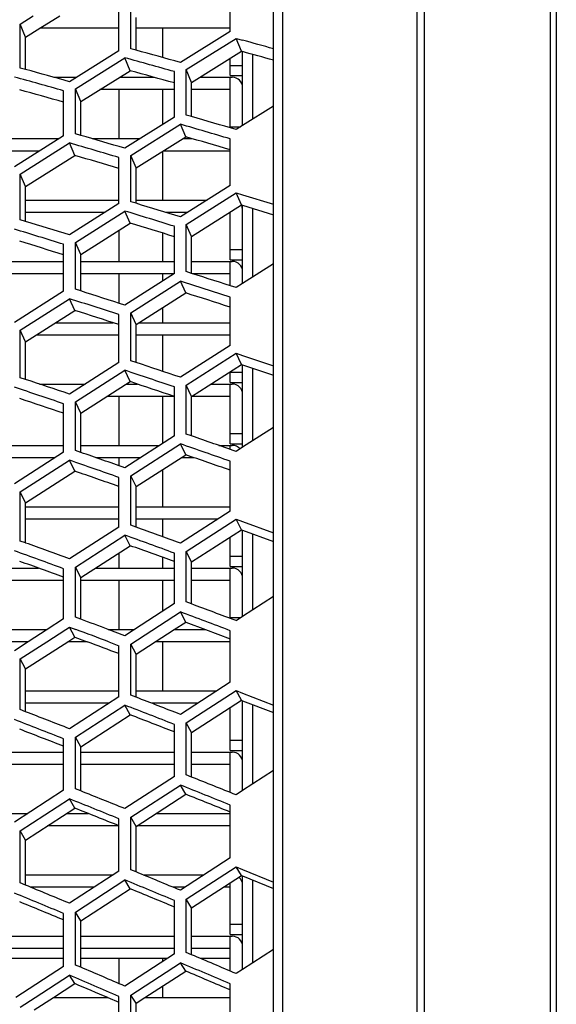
# Model space of a CAD drawing. Header units: millimetres. Extents: x 0 to 420, y -341 to 792.
# Tile 26 of 256: x 64.6 to 69.03, y 106.21 to 114.34. Entities that reach past the tile are written whole.
import ezdxf

# ---------------------------------------------------------------- set-up
doc = ezdxf.new("R2010")
doc.units = ezdxf.units.MM
doc.header["$LTSCALE"] = 23.1
doc.layers.get('0').update_dxf_attribs({"linetype": 'CONTINUOUS'})
doc.layers.add('06___PRT_ALL_SURFS', color=7, linetype='CONTINUOUS')

msp = doc.modelspace()

# ---------------------------------------------------------------- linework, layer by layer
at = {"color": 7, "linetype": 'Continuous'}
for p, q in [((68.9842, 123.5206), (68.9842, 61.667)), ((69.0345, 123.5638), (69.0345, 61.6238)), ((67.8854, 62.2517), (67.8854, 122.9359)), ((67.9446, 122.9524), (67.9446, 62.2352)), ((66.7745, 122.8659), (66.7745, 63.1815)), ((66.699, 62.4133), (66.699, 122.7743)), ((66.342, 114.2402), (66.342, 114.6086)), ((65.4239, 114.0798), (65.4239, 114.4455)), ((65.5219, 114.097), (65.5219, 114.4629)), ((64.6097, 114.3009), (64.7167, 114.3674)), ((64.6097, 113.9376), (64.6097, 114.3009)), ((64.6537, 114.192), (64.6097, 114.3009)), ((65.4239, 114.2654), (64.7722, 114.2654)), ((66.3429, 114.2654), (65.5659, 114.2654)), ((65.7855, 114.0238), (65.7855, 114.2654)), ((66.342, 114.2402), (65.9311, 113.9831)), ((65.9803, 113.9246), (66.3914, 114.182)), ((66.4354, 114.0753), (66.3914, 114.182)), ((66.3914, 114.182), (66.4449, 114.1672)), ((66.3914, 114.182), (66.4449, 114.1672)), ((65.4239, 114.0798), (65.0163, 113.8247)), ((65.5659, 114.0848), (65.5219, 114.097)), ((66.4449, 113.463), (66.4449, 114.0727)), ((65.0651, 113.7666), (65.4728, 114.0221)), ((65.5168, 113.9153), (65.4728, 114.0221)), ((66.3429, 113.8744), (66.3429, 114.0176)), ((66.5287, 113.5158), (66.5287, 114.0496)), ((64.6537, 113.9255), (64.6097, 113.9376)), ((65.8819, 113.5327), (65.8819, 113.9076)), ((65.9803, 113.5494), (65.9803, 113.9246)), ((66.0243, 113.8188), (65.9803, 113.9246)), ((66.3429, 113.9594), (66.4449, 113.9594)), ((64.887, 113.8608), (65.0739, 113.8608)), ((65.4294, 113.8608), (65.7141, 113.8608)), ((66.0915, 113.8608), (66.3599, 113.8608)), ((66.3429, 113.8744), (66.4449, 113.8744)), ((66.3429, 113.4435), (66.3429, 113.8608)), ((64.9674, 113.3776), (64.9674, 113.7497)), ((65.0651, 113.3942), (65.0651, 113.7666)), ((65.1091, 113.6608), (65.0651, 113.7666)), ((65.8819, 113.7588), (65.266, 113.7588)), ((65.4249, 113.3542), (65.4249, 113.7588)), ((65.7855, 113.472), (65.7855, 113.7588)), ((66.3429, 113.7588), (66.0243, 113.7588)), ((66.699, 113.6229), (66.4449, 113.463)), ((65.8819, 113.5327), (65.4728, 113.2749)), ((66.0243, 113.5366), (65.9803, 113.5494)), ((65.5219, 113.2149), (65.9311, 113.4731)), ((65.9751, 113.3695), (65.9311, 113.4731)), ((66.3429, 113.4528), (66.4287, 113.4528)), ((66.4449, 113.463), (66.3914, 113.4292)), ((66.4449, 113.463), (66.3914, 113.4292)), ((64.1991, 113.3542), (64.9302, 113.3542)), ((64.9674, 113.3776), (64.5609, 113.1216)), ((65.1091, 113.3814), (65.0651, 113.3942)), ((65.2025, 113.3542), (65.5986, 113.3542)), ((65.9507, 113.3542), (66.0278, 113.3542)), ((66.342, 112.9685), (66.342, 113.3523)), ((64.6097, 113.0621), (65.0163, 113.3184)), ((65.0603, 113.2148), (65.0163, 113.3184)), ((64.7682, 113.2522), (64.1991, 113.2522)), ((65.4239, 112.8175), (65.4239, 113.1985)), ((65.5219, 112.8336), (65.5219, 113.2149)), ((65.5659, 113.1123), (65.5219, 113.2149)), ((65.7855, 112.8476), (65.7855, 113.2504)), ((66.3429, 113.2522), (65.7884, 113.2522)), ((64.6097, 112.6836), (64.6097, 113.0621)), ((64.6537, 112.9594), (64.6097, 113.0621)), ((66.342, 112.9685), (65.9311, 112.7079)), ((65.9803, 112.6462), (66.3914, 112.907)), ((66.4354, 112.8066), (66.3914, 112.907)), ((66.3914, 112.907), (66.4449, 112.8906)), ((66.3914, 112.907), (66.4449, 112.8906)), ((66.4449, 112.8906), (66.699, 112.8125)), ((64.6537, 112.8476), (65.4239, 112.8476)), ((65.4239, 112.8175), (65.0163, 112.5589)), ((65.5659, 112.8202), (65.5219, 112.8336)), ((65.5659, 112.8202), (65.5219, 112.8336)), ((65.5659, 112.8476), (66.1512, 112.8476)), ((66.4449, 112.1583), (66.4449, 112.8037)), ((66.5287, 112.2118), (66.5287, 112.7782)), ((65.3105, 112.7456), (64.6537, 112.7456)), ((65.0651, 112.4977), (65.4728, 112.7565)), ((65.5168, 112.656), (65.4728, 112.7565)), ((65.9904, 112.7456), (65.809, 112.7456)), ((66.3429, 112.7456), (66.3388, 112.7456)), ((66.3429, 112.3546), (66.3429, 112.7481)), ((64.6537, 112.6702), (64.6097, 112.6836)), ((64.6537, 112.6702), (64.6097, 112.6836)), ((65.8819, 112.2404), (65.8819, 112.6302)), ((65.9803, 112.2561), (65.9803, 112.6462)), ((66.0243, 112.5467), (65.9803, 112.6462)), ((65.4249, 112.341), (65.4249, 112.5979)), ((65.7855, 112.341), (65.7855, 112.5739)), ((64.9674, 112.0949), (64.9674, 112.4818)), ((65.0651, 112.1105), (65.0651, 112.4977)), ((65.1091, 112.3982), (65.0651, 112.4977)), ((66.3429, 112.4396), (66.4449, 112.4396)), ((64.3425, 112.341), (64.9674, 112.341)), ((65.1091, 112.341), (65.8819, 112.341)), ((66.0243, 112.341), (66.3599, 112.341)), ((66.3429, 112.3546), (66.4449, 112.3546)), ((66.3429, 112.1399), (66.3429, 112.341)), ((66.699, 112.3202), (66.4449, 112.1583)), ((64.9674, 112.239), (64.1991, 112.239)), ((65.8796, 112.239), (65.1091, 112.239)), ((65.4249, 111.995), (65.4249, 112.239)), ((65.8819, 112.2404), (65.4728, 111.9795)), ((65.7855, 112.179), (65.7855, 112.239)), ((66.0243, 112.2421), (65.9803, 112.2561)), ((66.3429, 112.239), (66.0339, 112.239)), ((65.5219, 111.9164), (65.9311, 112.1776)), ((65.9751, 112.0804), (65.9311, 112.1776)), ((66.4449, 112.1583), (66.3914, 112.1242)), ((66.4449, 112.1583), (66.3914, 112.1242)), ((64.9674, 112.0949), (64.5609, 111.8358)), ((65.1091, 112.0964), (65.0651, 112.1105)), ((65.1091, 112.0964), (65.0651, 112.1105)), ((66.342, 111.6468), (66.342, 112.0452)), ((64.6097, 111.7732), (65.0163, 112.0326)), ((65.0603, 111.9354), (65.0163, 112.0326)), ((65.7855, 111.8344), (65.7855, 111.9599)), ((65.4239, 111.5056), (65.4239, 111.901)), ((65.5219, 111.5207), (65.5219, 111.9164)), ((65.5659, 111.8202), (65.5219, 111.9164)), ((64.9013, 111.8344), (65.376, 111.8344)), ((65.5881, 111.8344), (66.3429, 111.8344)), ((64.6097, 111.3804), (64.6097, 111.7732)), ((64.6537, 111.677), (64.6097, 111.7732)), ((65.4239, 111.7324), (64.7408, 111.7324)), ((66.3429, 111.7324), (65.5659, 111.7324)), ((65.7855, 111.4325), (65.7855, 111.7324)), ((66.342, 111.6468), (65.9311, 111.3835)), ((65.9803, 111.3187), (66.3914, 111.5822)), ((66.4354, 111.4883), (66.3914, 111.5822)), ((66.3914, 111.5822), (66.4449, 111.5643)), ((66.3914, 111.5822), (66.4449, 111.5643)), ((66.4449, 111.5643), (66.699, 111.4791)), ((65.4239, 111.5056), (65.0163, 111.2443)), ((65.5659, 111.506), (65.5219, 111.5207)), ((66.4449, 110.8058), (66.4449, 111.4852)), ((65.0651, 111.18), (65.4728, 111.4415)), ((65.5168, 111.3476), (65.4728, 111.4415)), ((66.3429, 111.3414), (66.3429, 111.4293)), ((66.3429, 111.4264), (66.4449, 111.4264)), ((66.5287, 110.8597), (66.5287, 111.4574)), ((64.6537, 111.3658), (64.6097, 111.3804)), ((64.6537, 111.3658), (64.6097, 111.3804)), ((64.7676, 111.3278), (65.1464, 111.3278)), ((65.4858, 111.3278), (65.5765, 111.3278)), ((65.9803, 110.9146), (65.9803, 111.3187)), ((66.0243, 111.2258), (65.9803, 111.3187)), ((66.1839, 111.3278), (66.3599, 111.3278)), ((66.3429, 111.3414), (66.4449, 111.3414)), ((66.3429, 110.8348), (66.3429, 111.3278)), ((65.8819, 111.2258), (65.3261, 111.2258)), ((65.4249, 110.8212), (65.4249, 111.2258)), ((65.7855, 110.838), (65.7855, 111.2258)), ((65.8819, 110.9), (65.8819, 111.3038)), ((66.3429, 111.2258), (66.0243, 111.2258)), ((64.9674, 110.7644), (64.9674, 111.1652)), ((65.0651, 110.7789), (65.0651, 111.18)), ((65.1091, 111.0871), (65.0651, 111.18)), ((65.8819, 110.9), (65.4728, 110.6367)), ((66.0243, 110.8994), (65.9803, 110.9146)), ((66.3429, 110.9198), (66.4449, 110.9198)), ((66.699, 110.9691), (66.4449, 110.8058)), ((64.1991, 110.8212), (64.9674, 110.8212)), ((65.1091, 110.8212), (65.7594, 110.8212)), ((65.5219, 110.5706), (65.9311, 110.8342)), ((65.9751, 110.7437), (65.9311, 110.8342)), ((66.2489, 110.8212), (66.3599, 110.8212)), ((66.3429, 110.8348), (66.4449, 110.8348)), ((66.3429, 110.7883), (66.3429, 110.8212)), ((64.9674, 110.7644), (64.5609, 110.5029)), ((65.1091, 110.7636), (65.0651, 110.7789)), ((65.1091, 110.7636), (65.0651, 110.7789)), ((66.4449, 110.8058), (66.3914, 110.7714)), ((66.4449, 110.8058), (66.3914, 110.7714)), ((64.8971, 110.7192), (64.1991, 110.7192)), ((64.6097, 110.4374), (65.0163, 110.6991)), ((65.0603, 110.6086), (65.0163, 110.6991)), ((65.601, 110.7192), (65.2369, 110.7192)), ((65.4249, 110.6535), (65.4249, 110.7192)), ((66.0459, 110.7192), (65.9369, 110.7192)), ((66.342, 110.2785), (66.342, 110.6904)), ((65.7855, 110.3146), (65.7855, 110.6221)), ((65.4239, 110.1474), (65.4239, 110.5563)), ((65.5219, 110.1614), (65.5219, 110.5706)), ((65.5659, 110.4811), (65.5219, 110.5706)), ((64.6097, 110.0312), (64.6097, 110.4374)), ((64.6537, 110.3479), (64.6097, 110.4374)), ((64.6537, 110.3146), (65.4239, 110.3146)), ((65.5659, 110.3146), (66.3429, 110.3146)), ((66.342, 110.2785), (65.9311, 110.0131)), ((65.4239, 110.2126), (64.6537, 110.2126)), ((66.2399, 110.2126), (65.5659, 110.2126)), ((65.7855, 110.0661), (65.7855, 110.2126)), ((65.9803, 109.9454), (66.3914, 110.2109)), ((66.4354, 110.1238), (66.3914, 110.2109)), ((66.3914, 110.2109), (66.4449, 110.1916)), ((66.3914, 110.2109), (66.4449, 110.1916)), ((66.4449, 110.1916), (66.699, 110.0995)), ((65.4239, 110.1474), (65.0163, 109.8841)), ((65.5659, 110.1456), (65.5219, 110.1614)), ((65.5659, 110.1456), (65.5219, 110.1614)), ((66.4449, 109.4087), (66.4449, 110.1204)), ((66.5287, 109.4629), (66.5287, 110.0903)), ((64.6537, 110.0154), (64.6097, 110.0312)), ((65.0651, 109.8168), (65.4728, 110.0804)), ((65.5168, 109.9933), (65.4728, 110.0804)), ((66.3429, 109.8216), (66.3429, 110.0644)), ((65.4249, 109.808), (65.4249, 109.9341)), ((65.8819, 109.5148), (65.8819, 109.9316)), ((65.9803, 109.5283), (65.9803, 109.9454)), ((66.0243, 109.8593), (65.9803, 109.9454)), ((65.7855, 109.808), (65.7855, 109.8964)), ((66.3429, 109.9066), (66.4449, 109.9066)), ((64.5183, 109.808), (64.76, 109.808)), ((64.9674, 109.3895), (64.9674, 109.8031)), ((65.0651, 109.4029), (65.0651, 109.8168)), ((65.1091, 109.7308), (65.0651, 109.8168)), ((65.229, 109.808), (65.8819, 109.808)), ((66.0243, 109.808), (66.3599, 109.808)), ((66.3429, 109.8216), (66.4449, 109.8216)), ((66.3429, 109.3923), (66.3429, 109.808)), ((64.9674, 109.706), (64.3595, 109.706)), ((65.8819, 109.706), (65.1091, 109.706)), ((65.4249, 109.3014), (65.4249, 109.706)), ((65.7855, 109.4523), (65.7855, 109.706)), ((66.3429, 109.706), (66.0243, 109.706)), ((66.0243, 109.5118), (65.9803, 109.5283)), ((66.0243, 109.5118), (65.9803, 109.5283)), ((66.699, 109.5731), (66.4449, 109.4087)), ((65.5219, 109.1808), (65.9311, 109.4461)), ((65.8819, 109.5148), (65.5526, 109.3014)), ((65.9751, 109.3625), (65.9311, 109.4461)), ((64.9674, 109.3895), (64.8314, 109.3014)), ((65.1091, 109.3864), (65.0651, 109.4029)), ((66.3429, 109.4), (66.4315, 109.4)), ((66.4449, 109.4087), (66.3914, 109.374)), ((64.1991, 109.3014), (64.8314, 109.3014)), ((64.8314, 109.3014), (64.6739, 109.1994)), ((64.8281, 109.1994), (64.9856, 109.3014)), ((64.9856, 109.3014), (65.0163, 109.3213)), ((65.0603, 109.2376), (65.0163, 109.3213)), ((65.0163, 109.3213), (65.0692, 109.3014)), ((65.0163, 109.3213), (65.0692, 109.3014)), ((65.4728, 109.2497), (65.3357, 109.3014)), ((65.3357, 109.3014), (65.5526, 109.3014)), ((65.5526, 109.3014), (65.4728, 109.2497)), ((65.8804, 109.3014), (66.1388, 109.3014)), ((66.342, 108.8669), (66.342, 109.2913)), ((64.6739, 109.1994), (64.3661, 109.1994)), ((64.6739, 109.1994), (64.5609, 109.1262)), ((64.6097, 109.0579), (64.8281, 109.1994)), ((65.1628, 109.1994), (65.001, 109.1994)), ((65.3399, 109.1994), (65.4239, 109.1676)), ((65.3399, 109.1994), (65.4239, 109.1676)), ((66.3429, 109.1994), (65.7225, 109.1994)), ((65.7855, 108.7948), (65.7855, 109.1994)), ((65.4239, 108.7463), (65.4239, 109.1676)), ((65.5219, 108.7592), (65.5219, 109.1808)), ((65.5659, 109.0982), (65.5219, 109.1808)), ((64.6097, 108.6394), (64.6097, 109.0579)), ((64.6537, 108.9753), (64.6097, 109.0579)), ((66.342, 108.8669), (65.9311, 108.6001)), ((64.6537, 108.7948), (65.4239, 108.7948)), ((65.5659, 108.7948), (66.2309, 108.7948)), ((65.9803, 108.5296), (66.3914, 108.7965)), ((66.4354, 108.7164), (66.3914, 108.7965)), ((66.3914, 108.7965), (66.4449, 108.7758)), ((65.4239, 108.7463), (65.0163, 108.4815)), ((65.5659, 108.7421), (65.5219, 108.7592)), ((66.4449, 108.7758), (66.699, 108.677)), ((66.4449, 107.9704), (66.4449, 108.7128)), ((64.6537, 108.6224), (64.6097, 108.6394)), ((65.3415, 108.6928), (64.6537, 108.6928)), ((65.0651, 108.4115), (65.4728, 108.6765)), ((65.5168, 108.5964), (65.4728, 108.6765)), ((66.0738, 108.6928), (65.693, 108.6928)), ((66.3429, 108.3018), (66.3429, 108.6566)), ((66.5287, 108.0249), (66.5287, 108.6805)), ((65.8819, 108.0881), (65.8819, 108.5169)), ((65.9803, 108.1005), (65.9803, 108.5296)), ((66.0243, 108.4505), (65.9803, 108.5296)), ((64.9674, 107.9734), (64.9674, 108.3989)), ((65.0651, 107.9856), (65.0651, 108.4115)), ((65.1091, 108.3325), (65.0651, 108.4115)), ((66.3429, 108.3868), (66.4449, 108.3868)), ((66.3429, 108.3018), (66.4449, 108.3018)), ((64.3124, 108.2882), (64.9674, 108.2882)), ((65.1091, 108.2882), (65.8819, 108.2882)), ((66.0243, 108.2882), (66.3599, 108.2882)), ((66.3429, 107.9551), (66.3429, 108.2882)), ((64.9674, 108.1862), (64.1991, 108.1862)), ((65.8819, 108.1862), (65.1091, 108.1862)), ((66.3429, 108.1862), (66.0243, 108.1862)), ((66.699, 108.1355), (66.4449, 107.9704)), ((65.8819, 108.0881), (65.4728, 107.8219)), ((66.0243, 108.0829), (65.9803, 108.1005)), ((64.9674, 107.9734), (64.5609, 107.709)), ((65.1091, 107.968), (65.0651, 107.9856)), ((65.5219, 107.7504), (65.9311, 108.0168)), ((65.9751, 107.9402), (65.9311, 108.0168)), ((64.6097, 107.638), (65.0163, 107.9025)), ((65.0603, 107.826), (65.0163, 107.9025)), ((66.4449, 107.9704), (66.3914, 107.9356)), ((66.342, 107.4154), (66.342, 107.8513)), ((64.3802, 107.7816), (64.6726, 107.7816)), ((64.9918, 107.7816), (65.1715, 107.7816)), ((65.4239, 107.3056), (65.4239, 107.7383)), ((65.5219, 107.3173), (65.5219, 107.7504)), ((65.5659, 107.6749), (65.5219, 107.7504)), ((65.7304, 107.7816), (66.3429, 107.7816)), ((65.4239, 107.6796), (64.8343, 107.6796)), ((66.3429, 107.6796), (65.5731, 107.6796)), ((64.6097, 107.2082), (64.6097, 107.638)), ((64.6537, 107.5626), (64.6097, 107.638)), ((66.342, 107.4154), (65.9311, 107.1478)), ((65.9803, 107.0747), (66.3914, 107.3425)), ((66.4354, 107.2696), (66.3914, 107.3425)), ((66.3914, 107.3425), (66.4449, 107.3204)), ((66.3914, 107.3425), (66.4449, 107.3204)), ((64.6537, 107.275), (65.3769, 107.275)), ((65.4239, 107.3056), (65.0163, 107.04)), ((65.5659, 107.2991), (65.5219, 107.3173)), ((65.6243, 107.275), (66.1263, 107.275)), ((66.4449, 107.3204), (66.699, 107.2151)), ((66.4449, 106.4944), (66.4449, 107.2657)), ((64.6537, 107.1901), (64.6097, 107.2082)), ((65.2204, 107.173), (64.6951, 107.173)), ((65.0651, 106.9675), (65.4728, 107.2332)), ((65.5168, 107.1603), (65.4728, 107.2332)), ((65.9697, 107.173), (65.8705, 107.173)), ((66.3429, 107.173), (66.2865, 107.173)), ((66.3429, 106.782), (66.3429, 107.2096)), ((66.5287, 106.549), (66.5287, 107.2312)), ((65.8819, 106.6235), (65.8819, 107.0632)), ((65.9803, 106.6347), (65.9803, 107.0747)), ((66.0243, 107.0029), (65.9803, 107.0747)), ((64.9674, 106.5196), (64.9674, 106.956)), ((65.0651, 106.5307), (65.0651, 106.9675)), ((65.1091, 106.8956), (65.0651, 106.9675)), ((66.3429, 106.867), (66.4449, 106.867)), ((64.1991, 106.7684), (64.9674, 106.7684)), ((65.1091, 106.7684), (65.8819, 106.7684)), ((66.0243, 106.7684), (66.3599, 106.7684)), ((66.3429, 106.782), (66.4449, 106.782)), ((66.3429, 106.4803), (66.3429, 106.7684)), ((64.9674, 106.6664), (64.1991, 106.6664)), ((65.8819, 106.6664), (65.1091, 106.6664)), ((65.8819, 106.6235), (65.4728, 106.3568)), ((66.0243, 106.616), (65.9803, 106.6347)), ((66.3429, 106.6664), (66.0243, 106.6664)), ((66.699, 106.6598), (66.4449, 106.4944)), ((64.9674, 106.5848), (64.1991, 106.5848)), ((64.9674, 106.5196), (64.5717, 106.2618)), ((65.1091, 106.512), (65.0651, 106.5307)), ((65.1091, 106.512), (65.0651, 106.5307)), ((65.8224, 106.5848), (65.1091, 106.5848)), ((65.4249, 106.3774), (65.4249, 106.5848)), ((65.5219, 106.2828), (65.9311, 106.5496)), ((65.7855, 106.5607), (65.7855, 106.5848)), ((65.9751, 106.4804), (65.9311, 106.5496)), ((66.3429, 106.5848), (66.0978, 106.5848)), ((64.7332, 106.2618), (65.0163, 106.4463)), ((65.0603, 106.377), (65.0163, 106.4463)), ((66.4449, 106.4944), (66.3914, 106.4596)), ((65.7855, 106.2618), (65.7855, 106.3573)), ((66.342, 105.9276), (66.342, 106.374)), ((65.4239, 105.8289), (65.4239, 106.2719)), ((65.5219, 105.8394), (65.5219, 106.2828)), ((65.5659, 106.2146), (65.5219, 106.2828)), ((64.6097, 106.1814), (64.7332, 106.2618)), ((64.8827, 106.2618), (65.3317, 106.2618)), ((65.6384, 106.2618), (66.3429, 106.2618))]:
    msp.add_line(p, q, dxfattribs=at)
for centre, radius, start, end in [((31.4805, -11.847), 130.775, 74.377038, 74.492605), ((36.2858, 8.2295), 109.8301, 74.340518, 74.538298), ((36.4179, 9.3978), 108.5837, 74.255499, 74.479631), ((39.8019, 23.8504), 93.4405, 74.344991, 74.575756), ((39.8705, 24.6767), 92.5411, 74.264469, 74.525771), ((66.3599, 113.7758), 0.085, 0, 90), ((31.4125, -5.4481), 123.9167, 73.603835, 73.780683), ((31.6355, -3.9513), 122.3302, 73.518188, 73.718771), ((36.2723, 14.2768), 103.2148, 73.566036, 73.776433), ((36.3976, 15.3023), 102.1087, 73.484884, 73.723287), ((31.7991, 2.2842), 115.5785, 72.823627, 73.013037), ((66.3599, 112.7626), 0.085, 7.56371, 30.15263), ((32.0051, 3.5838), 114.1874, 72.741865, 72.956665), ((36.3948, 20.457), 96.3585, 72.751046, 73.003955), ((36.2771, 19.5557), 97.3424, 72.828203, 73.051444), ((66.3599, 112.256), 0.085, 0, 90), ((25.9954, -13.0853), 131.5647, 72.118879, 72.28678), ((26.3209, -11.3947), 129.7655, 72.036527, 72.227135), ((32.1631, 8.972), 108.2594, 72.080238, 72.282439), ((32.3526, 10.1033), 107.035, 72.002488, 72.231746), ((26.9008, -4.3926), 122.178, 71.370086, 71.550736), ((27.1942, -2.9399), 120.6166, 71.291759, 71.496783), ((32.4988, 14.7613), 101.8154, 71.374748, 71.58993), ((66.3599, 111.2428), 0.085, 0, 90), ((32.6727, 15.7486), 100.7337, 71.301113, 71.545023), ((19.9917, -21.7153), 140.3768, 70.698649, 70.857325), ((20.4415, -19.7945), 138.3227, 70.619761, 70.800075), ((66.3599, 110.7362), 0.085, 41.27071, 90), ((27.7105, 3.0493), 114.0221, 70.659323, 70.852912), ((27.9751, 4.3029), 112.6596, 70.585124, 70.804763), ((21.5249, -11.8776), 129.7277, 69.982726, 70.154311), ((28.4312, 9.4359), 106.9032, 69.987455, 70.194139), ((21.9223, -10.2454), 127.9646, 69.907977, 70.102875), ((28.67, 10.5219), 105.7084, 69.917468, 70.151877), ((66.3599, 109.723), 0.085, 0, 90), ((13.8982, -29.2802), 148.1635, 69.27037, 69.44016), ((13.2967, -31.4762), 150.5252, 69.345658, 69.494912), ((23.5461, -1.7274), 118.6329, 69.374389, 69.49126), ((23.3684, -1.7448), 118.618, 69.277783, 69.417476), ((15.5939, -20.267), 138.3494, 68.663744, 68.826039), ((24.0349, 3.5402), 112.6594, 68.668524, 68.866355), ((16.116, -18.4231), 136.3467, 68.592682, 68.777195), ((24.3486, 4.7398), 111.3333, 68.602276, 68.826781), ((66.3599, 108.2032), 0.085, 0, 90), ((5.7823, -42.5443), 162.2272, 68.061817, 68.201519), ((6.5702, -40.0164), 159.4915, 67.990231, 68.149346), ((18.0213, -9.321), 126.2928, 67.95478, 68.154138), ((17.5653, -10.882), 128.0068, 68.021554, 68.19701), ((9.0157, -29.6819), 148.1949, 67.41476, 67.56761), ((66.3599, 107.19), 0.085, 0, 50.62049), ((19.2653, -2.9755), 119.1494, 67.419576, 67.60828), ((9.6876, -27.5867), 145.9055, 67.347465, 67.521412), ((19.6659, -1.6448), 117.6706, 67.357132, 67.571418), ((66.3599, 106.6834), 0.085, 0, 90), ((-2.7113, -55.1466), 175.7604, 66.848487, 66.978572), ((11.7463, -19.0447), 136.4261, 66.807953, 66.974037), ((-1.6925, -52.2145), 172.566, 66.780677, 66.929037), ((12.3247, -17.2898), 134.488, 66.744992, 66.933857)]:
    msp.add_arc(centre, radius, start, end, dxfattribs=at)
at = {"layer": '06___PRT_ALL_SURFS', "color": 7, "linetype": 'Continuous'}
for p, q in [((64.7722, 114.2654), (64.9369, 114.3674)), ((65.5659, 114.0848), (65.5659, 114.3541)), ((64.6537, 114.192), (64.7722, 114.2654)), ((64.6537, 113.9255), (64.6537, 114.192)), ((66.0243, 113.8188), (66.4354, 114.0753)), ((66.4354, 114.0753), (66.4449, 114.0727)), ((65.1091, 113.6608), (65.5168, 113.9153)), ((66.0243, 113.5366), (66.0243, 113.8188)), ((65.1091, 113.3814), (65.1091, 113.6608)), ((65.5659, 113.1123), (65.9751, 113.3695)), ((64.6537, 112.9594), (65.0603, 113.2148)), ((65.5659, 112.8202), (65.5659, 113.1123)), ((64.6537, 112.6702), (64.6537, 112.9594)), ((66.0243, 112.5467), (66.4354, 112.8066)), ((66.4354, 112.8066), (66.4449, 112.8037)), ((66.4449, 112.8037), (66.699, 112.7263)), ((65.1091, 112.3982), (65.5168, 112.656)), ((66.0243, 112.2421), (66.0243, 112.5467)), ((65.1091, 112.0964), (65.1091, 112.3982)), ((65.5659, 111.8202), (65.9751, 112.0804)), ((64.6537, 111.677), (65.0603, 111.9354)), ((65.5659, 111.506), (65.5659, 111.8202)), ((64.6537, 111.3658), (64.6537, 111.677)), ((66.0243, 111.2258), (66.4354, 111.4883)), ((66.4354, 111.4883), (66.4449, 111.4852)), ((66.4449, 111.4852), (66.699, 111.4007)), ((65.1091, 111.0871), (65.5168, 111.3476)), ((66.0243, 110.8994), (66.0243, 111.2258)), ((65.1091, 110.7636), (65.1091, 111.0871)), ((65.5659, 110.4811), (65.9751, 110.7437)), ((64.6537, 110.3479), (65.0603, 110.6086)), ((65.5659, 110.1456), (65.5659, 110.4811)), ((64.6537, 110.0154), (64.6537, 110.3479)), ((66.0243, 109.8593), (66.4354, 110.1238)), ((66.4354, 110.1238), (66.4449, 110.1204)), ((66.4449, 110.1204), (66.699, 110.029)), ((65.1091, 109.7308), (65.5168, 109.9933)), ((66.0243, 109.5118), (66.0243, 109.8593)), ((65.1091, 109.3864), (65.1091, 109.7308)), ((65.8804, 109.3014), (65.9751, 109.3625)), ((65.9751, 109.3625), (66.1388, 109.3014)), ((65.7225, 109.1994), (65.8804, 109.3014)), ((66.1388, 109.3014), (66.342, 109.2253)), ((64.6537, 108.9753), (65.001, 109.1994)), ((65.001, 109.1994), (65.0603, 109.2376)), ((65.0603, 109.2376), (65.1628, 109.1994)), ((65.5659, 109.0982), (65.7225, 109.1994)), ((65.5659, 108.7421), (65.5659, 109.0982)), ((64.6537, 108.6224), (64.6537, 108.9753)), ((66.0243, 108.4505), (66.4354, 108.7164)), ((66.4354, 108.7164), (66.4449, 108.7128)), ((66.4449, 108.7128), (66.699, 108.6147)), ((65.1091, 108.3325), (65.5168, 108.5964)), ((66.0243, 108.0829), (66.0243, 108.4505)), ((65.1091, 107.968), (65.1091, 108.3325)), ((65.5659, 107.6749), (65.9751, 107.9402)), ((64.6537, 107.5626), (65.0603, 107.826)), ((65.5659, 107.2991), (65.5659, 107.6749)), ((64.6537, 107.1901), (64.6537, 107.5626)), ((66.0243, 107.0029), (66.4354, 107.2696)), ((66.4354, 107.2696), (66.4449, 107.2657)), ((66.4449, 107.2657), (66.699, 107.1612)), ((65.1091, 106.8956), (65.5168, 107.1603)), ((66.0243, 106.616), (66.0243, 107.0029)), ((65.1091, 106.512), (65.1091, 106.8956)), ((65.6384, 106.2618), (65.9751, 106.4804)), ((64.8827, 106.2618), (65.0603, 106.377)), ((64.7255, 106.1598), (64.8827, 106.2618)), ((65.3317, 106.2618), (65.4239, 106.2225)), ((65.3317, 106.2618), (65.4239, 106.2225)), ((65.5659, 106.2146), (65.6384, 106.2618)), ((65.5659, 105.8202), (65.5659, 106.2146))]:
    msp.add_line(p, q, dxfattribs=at)
for centre, radius, start, end in [((32.1971, -10.5357), 129.2291, 74.51524, 74.632111), ((36.8214, 9.7392), 108.056, 74.398873, 74.599744), ((40.1917, 24.8423), 92.2049, 74.41288, 74.646595), ((32.1338, -3.4172), 121.591, 73.659908, 73.839978), ((36.78, 15.5849), 101.6434, 73.631882, 73.845376), ((32.4711, 4.0274), 113.5439, 72.887152, 73.079795), ((36.7577, 20.6902), 95.9464, 72.901486, 73.127822), ((26.9051, -10.7199), 128.8658, 72.179829, 72.351085), ((32.7897, 10.4723), 106.4714, 72.151166, 72.356601), ((27.7338, -2.3808), 119.8403, 71.438401, 71.622409), ((33.0837, 16.0557), 100.2374, 71.453003, 71.671411), ((21.1289, -18.9566), 137.2347, 70.764117, 70.926264), ((28.4757, 4.7682), 111.9849, 70.734932, 70.931875), ((22.5488, -9.5547), 127.0353, 70.055452, 70.230505), ((29.1361, 10.9104), 105.118, 70.070265, 70.280289), ((23.2873, -2.9197), 119.684, 69.386336, 69.519786), ((16.8451, -17.5812), 135.2395, 68.740508, 68.906365), ((24.8781, 5.2184), 110.6373, 68.755481, 68.956751), ((7.5318, -38.7619), 157.915, 68.135257, 68.278614), ((18.6818, -8.6255), 125.3472, 68.105351, 68.284354), ((10.5386, -26.5694), 144.5899, 67.495201, 67.651692), ((20.2683, -1.0656), 116.8551, 67.510284, 67.702512), ((-0.5481, -50.6897), 170.6686, 66.9254, 67.059209), ((13.7084, -14.9864), 131.7804, 66.937365, 67.065583)]:
    msp.add_arc(centre, radius, start, end, dxfattribs=at)

doc.saveas('drawing.dxf')
